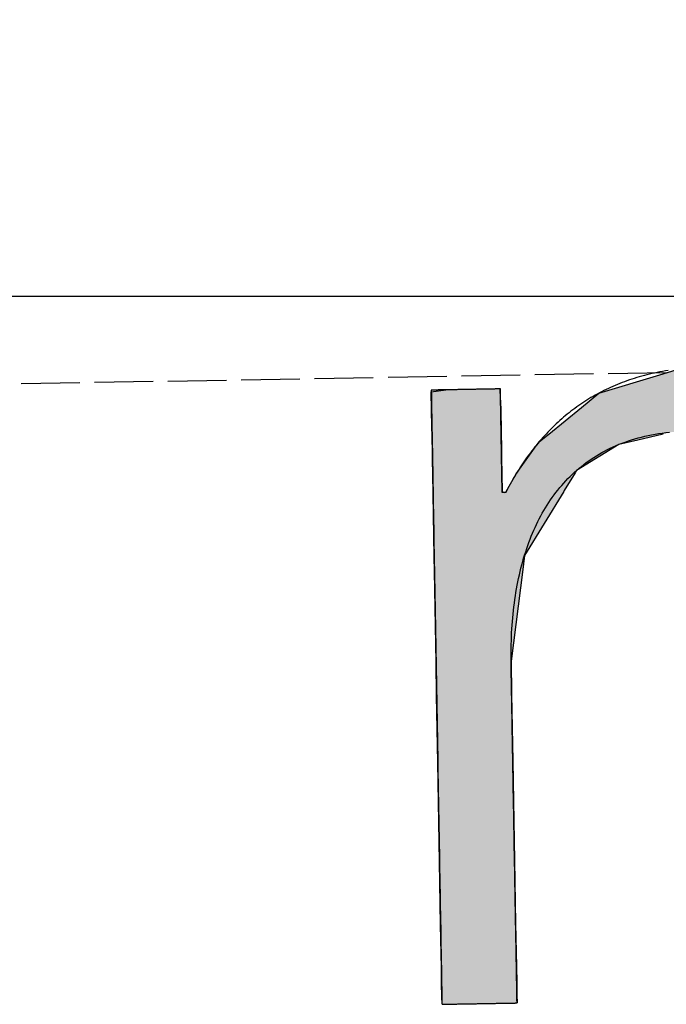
# Model space of a CAD drawing. Extents: x 562 to 7231, y 5317 to 13126.
# Tile 13 of 74: x 3075 to 3130, y 8056 to 8139. Entities that reach past the tile are written whole.
import ezdxf

# ---------------------------------------------------------------- set-up
doc = ezdxf.new("R2010")
doc.units = 0
doc.linetypes.add('GEN3', pattern=[6.25, 5, -1.25])
doc.layers.get('0').update_dxf_attribs({"linetype": 'CONTINUOUS'})
for name, color, linetype in [('3', 6, 'GEN3'), ('5', 3, 'CONTINUOUS'), ('LOGO', 7, 'CONTINUOUS')]:
    doc.layers.add(name, color=color, linetype=linetype)

# ---------------------------------------------------------------- blocks, each defined once
blk = doc.blocks.new('*U27')
at = {"layer": 'LOGO', "color": 30, "linetype": 'CONTINUOUS'}
for p, q in [((2.813, 7.694), (3.015, 7.752)), ((3.015, 7.752), (3.042, 7.759)), ((3.042, 7.759), (3.157, 7.752)), ((3.157, 7.752), (4.045, 7.694)), ((7.287, 7.667), (7.566, 7.752)), ((7.566, 7.752), (7.79, 7.759)), ((7.79, 7.759), (8.127, 7.77)), ((8.127, 7.77), (8.205, 7.759)), ((8.205, 7.759), (8.257, 7.752)), ((8.257, 7.752), (8.845, 7.667)), ((2.06, 7.482), (2.813, 7.694)), ((4.045, 7.694), (4.497, 7.482)), ((6.653, 7.474), (7.287, 7.667)), ((8.845, 7.667), (9.162, 7.474)), ((0.001, 7.533), (0.181, 7.555)), ((0.001, 7.309), (0.001, 7.533)), ((0.845, 7.555), (0.845, 7.533)), ((0.845, 7.533), (0.85, 7.309)), ((1.842, 7.311), (2.06, 7.482)), ((4.497, 7.482), (4.86, 7.311)), ((6.099, 7.034), (6.653, 7.474)), ((9.162, 7.474), (9.885, 7.034)), ((0.001, 7.286), (0.001, 7.309)), ((0.001, 6.803), (0.001, 7.286)), ((0.85, 7.309), (0.85, 7.286)), ((0.85, 7.286), (0.85, 6.803)), ((1.434, 6.99), (1.842, 7.311)), ((4.86, 7.311), (5.115, 6.99)), ((5.98, 6.939), (6.099, 7.034)), ((9.885, 7.034), (9.925, 6.939)), ((1.316, 6.897), (1.401, 6.964)), ((1.401, 6.964), (1.434, 6.99)), ((2.84, 6.964), (2.53, 6.897)), ((3.996, 6.812), (3.56, 6.964)), ((5.115, 6.99), (5.136, 6.964)), ((5.136, 6.964), (5.257, 6.812)), ((5.9, 6.876), (5.98, 6.939)), ((7.185, 6.939), (7.036, 6.876)), ((8.433, 6.916), (7.185, 6.939)), ((9.17, 6.443), (8.433, 6.916)), ((9.925, 6.939), (9.934, 6.916)), ((9.934, 6.916), (10.131, 6.443)), ((0.001, 6.712), (0.001, 6.803)), ((0.85, 6.803), (0.85, 6.712)), ((1.046, 6.535), (1.277, 6.846)), ((1.277, 6.846), (1.316, 6.897)), ((2.292, 6.846), (1.767, 6.535)), ((2.53, 6.897), (2.292, 6.846)), ((4.188, 6.604), (3.996, 6.812)), ((5.257, 6.812), (5.423, 6.604)), ((5.779, 6.698), (5.9, 6.876)), ((7.036, 6.876), (6.617, 6.698)), ((0.001, 6.295), (0.001, 6.712)), ((0.85, 6.712), (0.85, 6.295)), ((5.614, 6.454), (5.779, 6.698)), ((6.617, 6.698), (6.362, 6.454)), ((4.399, 6.376), (4.188, 6.604)), ((5.423, 6.604), (5.511, 6.376)), ((0.9, 6.291), (1.025, 6.507)), ((1.025, 6.507), (1.046, 6.535)), ((1.75, 6.507), (1.612, 6.291)), ((1.767, 6.535), (1.75, 6.507)), ((5.511, 6.376), (5.614, 6.454)), ((6.362, 6.454), (6.28, 6.376)), ((9.397, 5.823), (9.17, 6.443)), ((10.131, 6.443), (10.39, 5.823)), ((4.468, 6.301), (4.399, 6.376)), ((4.557, 6.205), (4.468, 6.301)), ((6.202, 6.301), (6.163, 6.205)), ((6.28, 6.376), (6.202, 6.301)), ((0.001, 6.281), (0.001, 6.295)), ((0.001, 5.503), (0.001, 6.281)), ((0.85, 6.295), (0.878, 6.281)), ((0.893, 6.281), (0.9, 6.291)), ((1.606, 6.281), (1.111, 5.503)), ((1.612, 6.291), (1.606, 6.281)), ((4.757, 5.314), (4.557, 6.205)), ((6.163, 6.205), (5.811, 5.314)), ((9.489, 5.571), (9.397, 5.823)), ((10.39, 5.823), (10.408, 5.571)), ((9.503, 5.116), (9.489, 5.571)), ((10.408, 5.571), (10.44, 5.116)), ((0.001, 5.329), (0.001, 5.503)), ((1.111, 5.503), (1.086, 5.329)), ((0.001, 4.204), (0.001, 5.329)), ((1.086, 5.329), (0.923, 4.204)), ((4.758, 5.172), (4.757, 5.314)), ((5.811, 5.314), (5.754, 5.172)), ((4.759, 4.976), (4.758, 5.172)), ((5.754, 5.172), (5.734, 4.976)), ((9.517, 4.651), (9.503, 5.116)), ((10.44, 5.116), (10.44, 4.651)), ((4.759, 4.505), (4.759, 4.976)), ((5.734, 4.976), (5.686, 4.505)), ((9.518, 4.612), (9.517, 4.651)), ((9.518, 3.669), (9.518, 4.612)), ((10.44, 4.651), (10.44, 4.612)), ((10.44, 4.612), (10.44, 3.669)), ((4.759, 4.232), (4.759, 4.505)), ((5.686, 4.505), (5.683, 4.232)), ((0.001, 3.797), (0.001, 4.204)), ((0.923, 4.204), (0.923, 3.797)), ((4.759, 4.133), (4.759, 4.232)), ((4.759, 3.491), (4.759, 4.133)), ((5.683, 4.232), (5.682, 4.133)), ((5.682, 4.133), (5.682, 3.491)), ((0.001, 2.974), (0.001, 3.797)), ((0.923, 3.797), (0.923, 2.974)), ((9.518, 3.638), (9.518, 3.669)), ((9.518, 2.442), (9.518, 3.638)), ((10.44, 3.669), (10.44, 3.638)), ((10.44, 3.638), (10.44, 2.442)), ((4.759, 2.536), (4.759, 3.491)), ((5.682, 3.491), (5.682, 2.536)), ((0.001, 1.752), (0.001, 2.974)), ((0.923, 2.974), (0.923, 1.752)), ((4.759, 1.85), (4.759, 2.536)), ((5.682, 2.536), (5.682, 1.85)), ((9.518, 2.421), (9.518, 2.442)), ((10.44, 2.442), (10.44, 2.421)), ((9.518, 1.24), (9.518, 2.421)), ((10.44, 2.421), (10.44, 1.24)), ((4.759, 0.756), (4.759, 1.85)), ((5.682, 1.85), (5.682, 0.756)), ((0.001, 0.978), (0.001, 1.752)), ((0.923, 1.752), (0.923, 0.978)), ((9.518, 1.229), (9.518, 1.24)), ((9.518, 0.336), (9.518, 1.229)), ((10.44, 1.24), (10.44, 1.229)), ((10.44, 1.229), (10.44, 0.336)), ((0.001, 0.45), (0.001, 0.978)), ((0.923, 0.978), (0.923, 0.45)), ((4.759, 0.594), (4.759, 0.756)), ((5.682, 0.756), (5.682, 0.594)), ((4.759, 0.089), (4.759, 0.594)), ((5.682, 0.594), (5.682, 0.089)), ((0.001, 0.251), (0.001, 0.45)), ((0.923, 0.45), (0.923, 0.251)), ((0.001, 0.095), (0.001, 0.251)), ((0.923, 0.251), (0.923, 0.095)), ((9.518, 0.333), (9.518, 0.336)), ((9.518, 0), (9.518, 0.333)), ((10.44, 0.336), (10.44, 0.333)), ((10.44, 0.333), (10.44, 0)), ((0.001, 0), (0.001, 0.095)), ((0.923, 0.095), (0.923, 0)), ((4.806, 0.06), (4.759, 0.089)), ((4.904, 0), (4.806, 0.06)), ((5.682, 0.06), (5.659, 0)), ((5.682, 0.089), (5.682, 0.06))]:
    blk.add_line(p, q, dxfattribs=at)
at = {"layer": 'LOGO', "color": 30, "linetype": 'CONTINUOUS', "extrusion": (0, 0, -1)}
for points in [[(-3.015, 7.752), (-4.045, 7.694), (-2.813, 7.694)], [(-3.042, 7.759), (-3.157, 7.752), (-3.015, 7.752)], [(-3.015, 7.752), (-3.157, 7.752), (-4.045, 7.694)], [(-7.566, 7.752), (-8.845, 7.667), (-7.287, 7.667)], [(-7.79, 7.759), (-8.257, 7.752), (-7.566, 7.752)], [(-7.566, 7.752), (-8.257, 7.752), (-8.845, 7.667)], [(-8.127, 7.77), (-8.205, 7.759), (-7.79, 7.759)], [(-7.79, 7.759), (-8.205, 7.759), (-8.257, 7.752)], [(-2.813, 7.694), (-4.497, 7.482), (-2.06, 7.482)], [(-2.813, 7.694), (-4.045, 7.694), (-4.497, 7.482)], [(-7.287, 7.667), (-9.162, 7.474), (-6.653, 7.474)], [(-7.287, 7.667), (-8.845, 7.667), (-9.162, 7.474)], [(-0.181, 7.555), (-0.845, 7.533), (-0.001, 7.533)], [(-0.001, 7.533), (-0.85, 7.309), (-0.001, 7.309)], [(-0.001, 7.533), (-0.845, 7.533), (-0.85, 7.309)], [(-0.181, 7.555), (-0.845, 7.555), (-0.845, 7.533)], [(-2.06, 7.482), (-4.86, 7.311), (-1.842, 7.311)], [(-2.06, 7.482), (-4.497, 7.482), (-4.86, 7.311)], [(-6.653, 7.474), (-9.885, 7.034), (-6.099, 7.034)], [(-6.653, 7.474), (-9.162, 7.474), (-9.885, 7.034)], [(-0.001, 7.309), (-0.85, 7.286), (-0.001, 7.286)], [(-0.001, 7.309), (-0.85, 7.309), (-0.85, 7.286)], [(-0.001, 7.286), (-0.85, 6.803), (-0.001, 6.803)], [(-0.001, 7.286), (-0.85, 7.286), (-0.85, 6.803)], [(-1.842, 7.311), (-5.115, 6.99), (-1.434, 6.99)], [(-1.842, 7.311), (-4.86, 7.311), (-5.115, 6.99)], [(-6.099, 7.034), (-9.925, 6.939), (-5.98, 6.939)], [(-6.099, 7.034), (-9.885, 7.034), (-9.925, 6.939)], [(-1.401, 6.964), (-2.53, 6.897), (-1.316, 6.897)], [(-1.434, 6.99), (-2.84, 6.964), (-1.401, 6.964)], [(-1.401, 6.964), (-2.84, 6.964), (-2.53, 6.897)], [(-1.434, 6.99), (-2.96, 6.99), (-2.84, 6.964)], [(-2.96, 6.99), (-5.136, 6.964), (-3.56, 6.964)], [(-2.96, 6.99), (-5.115, 6.99), (-5.136, 6.964)], [(-3.56, 6.964), (-5.257, 6.812), (-3.996, 6.812)], [(-3.56, 6.964), (-5.136, 6.964), (-5.257, 6.812)], [(-5.98, 6.939), (-7.036, 6.876), (-5.9, 6.876)], [(-5.98, 6.939), (-7.185, 6.939), (-7.036, 6.876)], [(-7.185, 6.939), (-9.934, 6.916), (-8.433, 6.916)], [(-7.185, 6.939), (-9.925, 6.939), (-9.934, 6.916)], [(-8.433, 6.916), (-10.131, 6.443), (-9.17, 6.443)], [(-8.433, 6.916), (-9.934, 6.916), (-10.131, 6.443)], [(-0.001, 6.803), (-0.85, 6.712), (-0.001, 6.712)], [(-0.001, 6.803), (-0.85, 6.803), (-0.85, 6.712)], [(-1.277, 6.846), (-1.767, 6.535), (-1.046, 6.535)], [(-1.316, 6.897), (-2.292, 6.846), (-1.277, 6.846)], [(-1.277, 6.846), (-2.292, 6.846), (-1.767, 6.535)], [(-1.316, 6.897), (-2.53, 6.897), (-2.292, 6.846)], [(-3.996, 6.812), (-5.423, 6.604), (-4.188, 6.604)], [(-3.996, 6.812), (-5.257, 6.812), (-5.423, 6.604)], [(-5.9, 6.876), (-6.617, 6.698), (-5.779, 6.698)], [(-5.9, 6.876), (-7.036, 6.876), (-6.617, 6.698)], [(-0.001, 6.712), (-0.85, 6.295), (-0.001, 6.295)], [(-0.001, 6.712), (-0.85, 6.712), (-0.85, 6.295)], [(-5.779, 6.698), (-6.362, 6.454), (-5.614, 6.454)], [(-5.779, 6.698), (-6.617, 6.698), (-6.362, 6.454)], [(-4.188, 6.604), (-5.511, 6.376), (-4.399, 6.376)], [(-4.188, 6.604), (-5.423, 6.604), (-5.511, 6.376)], [(-1.025, 6.507), (-1.612, 6.291), (-0.9, 6.291)], [(-1.046, 6.535), (-1.75, 6.507), (-1.025, 6.507)], [(-1.025, 6.507), (-1.75, 6.507), (-1.612, 6.291)], [(-1.046, 6.535), (-1.767, 6.535), (-1.75, 6.507)], [(-5.614, 6.454), (-6.28, 6.376), (-5.511, 6.376)], [(-5.614, 6.454), (-6.362, 6.454), (-6.28, 6.376)], [(-9.17, 6.443), (-10.39, 5.823), (-9.397, 5.823)], [(-9.17, 6.443), (-10.131, 6.443), (-10.39, 5.823)], [(-4.399, 6.376), (-6.202, 6.301), (-4.468, 6.301)], [(-4.399, 6.376), (-6.28, 6.376), (-6.202, 6.301)], [(-4.468, 6.301), (-6.163, 6.205), (-4.557, 6.205)], [(-4.468, 6.301), (-6.202, 6.301), (-6.163, 6.205)], [(-0.001, 6.295), (-0.878, 6.281), (-0.001, 6.281)], [(-0.001, 6.295), (-0.85, 6.295), (-0.878, 6.281)], [(-0.001, 6.281), (-1.111, 5.503), (-0.001, 5.503)], [(-0.001, 6.281), (-1.606, 6.281), (-1.111, 5.503)], [(-0.9, 6.291), (-1.606, 6.281), (-0.893, 6.281)], [(-0.9, 6.291), (-1.612, 6.291), (-1.606, 6.281)], [(-4.557, 6.205), (-5.811, 5.314), (-4.757, 5.314)], [(-4.557, 6.205), (-6.163, 6.205), (-5.811, 5.314)], [(-9.397, 5.823), (-10.408, 5.571), (-9.489, 5.571)], [(-9.397, 5.823), (-10.39, 5.823), (-10.408, 5.571)], [(-9.489, 5.571), (-10.44, 5.116), (-9.503, 5.116)], [(-9.489, 5.571), (-10.408, 5.571), (-10.44, 5.116)], [(-0.001, 5.503), (-1.086, 5.329), (-0.001, 5.329)], [(-0.001, 5.503), (-1.111, 5.503), (-1.086, 5.329)], [(-0.001, 5.329), (-0.923, 4.204), (-0.001, 4.204)], [(-0.001, 5.329), (-1.086, 5.329), (-0.923, 4.204)], [(-4.757, 5.314), (-5.754, 5.172), (-4.758, 5.172)], [(-4.757, 5.314), (-5.811, 5.314), (-5.754, 5.172)], [(-4.758, 5.172), (-5.734, 4.976), (-4.759, 4.976)], [(-4.758, 5.172), (-5.754, 5.172), (-5.734, 4.976)], [(-9.503, 5.116), (-10.44, 4.651), (-9.517, 4.651)], [(-9.503, 5.116), (-10.44, 5.116), (-10.44, 4.651)], [(-4.759, 4.976), (-5.686, 4.505), (-4.759, 4.505)], [(-4.759, 4.976), (-5.734, 4.976), (-5.686, 4.505)], [(-9.517, 4.651), (-10.44, 4.612), (-9.518, 4.612)], [(-9.517, 4.651), (-10.44, 4.651), (-10.44, 4.612)], [(-9.518, 4.612), (-10.44, 3.669), (-9.518, 3.669)], [(-9.518, 4.612), (-10.44, 4.612), (-10.44, 3.669)], [(-4.759, 4.505), (-5.683, 4.232), (-4.759, 4.232)], [(-4.759, 4.505), (-5.686, 4.505), (-5.683, 4.232)], [(-0.001, 4.204), (-0.923, 3.797), (-0.001, 3.797)], [(-0.001, 4.204), (-0.923, 4.204), (-0.923, 3.797)], [(-4.759, 4.232), (-5.682, 4.133), (-4.759, 4.133)], [(-4.759, 4.232), (-5.683, 4.232), (-5.682, 4.133)], [(-4.759, 4.133), (-5.682, 3.491), (-4.759, 3.491)], [(-4.759, 4.133), (-5.682, 4.133), (-5.682, 3.491)], [(-0.001, 3.797), (-0.923, 2.974), (-0.001, 2.974)], [(-0.001, 3.797), (-0.923, 3.797), (-0.923, 2.974)], [(-9.518, 3.669), (-10.44, 3.638), (-9.518, 3.638)], [(-9.518, 3.669), (-10.44, 3.669), (-10.44, 3.638)], [(-9.518, 3.638), (-10.44, 2.442), (-9.518, 2.442)], [(-9.518, 3.638), (-10.44, 3.638), (-10.44, 2.442)], [(-4.759, 3.491), (-5.682, 2.536), (-4.759, 2.536)], [(-4.759, 3.491), (-5.682, 3.491), (-5.682, 2.536)], [(-0.001, 2.974), (-0.923, 1.752), (-0.001, 1.752)], [(-0.001, 2.974), (-0.923, 2.974), (-0.923, 1.752)], [(-4.759, 2.536), (-5.682, 1.85), (-4.759, 1.85)], [(-4.759, 2.536), (-5.682, 2.536), (-5.682, 1.85)], [(-9.518, 2.442), (-10.44, 2.421), (-9.518, 2.421)], [(-9.518, 2.442), (-10.44, 2.442), (-10.44, 2.421)], [(-9.518, 2.421), (-10.44, 1.24), (-9.518, 1.24)], [(-9.518, 2.421), (-10.44, 2.421), (-10.44, 1.24)], [(-4.759, 1.85), (-5.682, 0.756), (-4.759, 0.756)], [(-4.759, 1.85), (-5.682, 1.85), (-5.682, 0.756)], [(-0.001, 1.752), (-0.923, 0.978), (-0.001, 0.978)], [(-0.001, 1.752), (-0.923, 1.752), (-0.923, 0.978)], [(-9.518, 1.24), (-10.44, 1.229), (-9.518, 1.229)], [(-9.518, 1.24), (-10.44, 1.24), (-10.44, 1.229)], [(-9.518, 1.229), (-10.44, 0.336), (-9.518, 0.336)], [(-9.518, 1.229), (-10.44, 1.229), (-10.44, 0.336)], [(-0.001, 0.978), (-0.923, 0.45), (-0.001, 0.45)], [(-0.001, 0.978), (-0.923, 0.978), (-0.923, 0.45)], [(-4.759, 0.756), (-5.682, 0.594), (-4.759, 0.594)], [(-4.759, 0.756), (-5.682, 0.756), (-5.682, 0.594)], [(-4.759, 0.594), (-5.682, 0.089), (-4.759, 0.089)], [(-4.759, 0.594), (-5.682, 0.594), (-5.682, 0.089)], [(-0.001, 0.45), (-0.923, 0.251), (-0.001, 0.251)], [(-0.001, 0.45), (-0.923, 0.45), (-0.923, 0.251)], [(-0.001, 0.251), (-0.923, 0.095), (-0.001, 0.095)], [(-0.001, 0.251), (-0.923, 0.251), (-0.923, 0.095)], [(-9.518, 0.336), (-10.44, 0.333), (-9.518, 0.333)], [(-9.518, 0.336), (-10.44, 0.336), (-10.44, 0.333)], [(-9.518, 0.333), (-10.44, 0), (-9.518, 0)], [(-9.518, 0.333), (-10.44, 0.333), (-10.44, 0)], [(-0.001, 0.095), (-0.923, 0), (-0.001, 0)], [(-0.001, 0.095), (-0.923, 0.095), (-0.923, 0)], [(-4.759, 0.089), (-5.682, 0.06), (-4.806, 0.06)], [(-4.759, 0.089), (-5.682, 0.089), (-5.682, 0.06)], [(-4.806, 0.06), (-5.659, 0), (-4.904, 0)], [(-4.806, 0.06), (-5.682, 0.06), (-5.659, 0)]]:
    blk.add_solid(points, dxfattribs=at)
blk = doc.blocks.new('KLAUS')
at = {"layer": 'LOGO'}
for points in [[(0.001, 0, 0), (0.001, 0, 0), (0.002, 0, 0), (0.003, 0, 0), (0.005, 0, 0), (0.008, 0, 0), (0.011, 0, 0), (0.014, 0, 0), (0.018, 0, 0), (0.023, 0, 0), (0.028, 0, 0), (0.033, 0, 0), (0.039, 0, 0), (0.046, 0, 0), (0.052, 0, 0), (0.06, 0, 0), (0.067, 0, 0), (0.075, 0, 0), (0.084, 0, 0), (0.092, 0, 0), (0.101, 0, 0), (0.111, 0, 0), (0.121, 0, 0), (0.131, 0, 0), (0.141, 0, 0), (0.152, 0, 0), (0.163, 0, 0), (0.174, 0, 0), (0.185, 0, 0), (0.197, 0, 0), (0.209, 0, 0), (0.221, 0, 0), (0.234, 0, 0), (0.246, 0, 0), (0.259, 0, 0), (0.272, 0, 0), (0.285, 0, 0), (0.299, 0, 0), (0.312, 0, 0), (0.326, 0, 0), (0.339, 0, 0), (0.353, 0, 0), (0.367, 0, 0), (0.381, 0, 0), (0.395, 0, 0), (0.409, 0, 0), (0.423, 0, 0), (0.437, 0, 0), (0.452, 0, 0), (0.466, 0, 0), (0.48, 0, 0), (0.494, 0, 0), (0.508, 0, 0), (0.522, 0, 0), (0.536, 0, 0), (0.55, 0, 0), (0.564, 0, 0), (0.578, 0, 0), (0.592, 0, 0), (0.606, 0, 0), (0.619, 0, 0), (0.632, 0, 0), (0.646, 0, 0), (0.659, 0, 0), (0.672, 0, 0), (0.684, 0, 0), (0.697, 0, 0), (0.709, 0, 0), (0.721, 0, 0), (0.733, 0, 0), (0.745, 0, 0), (0.756, 0, 0), (0.767, 0, 0), (0.778, 0, 0), (0.789, 0, 0), (0.799, 0, 0), (0.809, 0, 0), (0.818, 0, 0), (0.828, 0, 0), (0.836, 0, 0), (0.845, 0, 0), (0.853, 0, 0), (0.861, 0, 0), (0.868, 0, 0), (0.875, 0, 0), (0.882, 0, 0), (0.888, 0, 0), (0.894, 0, 0), (0.899, 0, 0), (0.904, 0, 0), (0.908, 0, 0), (0.912, 0, 0), (0.915, 0, 0), (0.918, 0, 0), (0.92, 0, 0), (0.922, 0, 0), (0.923, 0, 0), (0.923, 0, 0), (0.923, 0, 0), (0.923, 0.003, 0), (0.923, 0.008, 0), (0.923, 0.016, 0), (0.923, 0.026, 0), (0.923, 0.039, 0), (0.923, 0.054, 0), (0.923, 0.071, 0), (0.923, 0.091, 0), (0.923, 0.112, 0), (0.923, 0.136, 0), (0.923, 0.162, 0), (0.923, 0.191, 0), (0.923, 0.221, 0), (0.923, 0.253, 0), (0.923, 0.286, 0), (0.923, 0.322, 0), (0.923, 0.359, 0), (0.923, 0.399, 0), (0.923, 0.439, 0), (0.923, 0.482, 0), (0.923, 0.526, 0), (0.923, 0.571, 0), (0.923, 0.618, 0), (0.923, 0.666, 0), (0.923, 0.716, 0), (0.923, 0.766, 0), (0.923, 0.818, 0), (0.923, 0.871, 0), (0.923, 0.926, 0), (0.923, 0.981, 0), (0.923, 1.037, 0), (0.923, 1.095, 0), (0.923, 1.153, 0), (0.923, 1.212, 0), (0.923, 1.272, 0), (0.923, 1.332, 0), (0.923, 1.393, 0), (0.923, 1.455, 0), (0.923, 1.517, 0), (0.923, 1.58, 0), (0.923, 1.643, 0), (0.923, 1.707, 0), (0.923, 1.771, 0), (0.923, 1.835, 0), (0.923, 1.9, 0), (0.923, 1.964, 0), (0.923, 2.029, 0), (0.923, 2.094, 0), (0.923, 2.159, 0), (0.923, 2.224, 0), (0.923, 2.289, 0), (0.923, 2.353, 0), (0.923, 2.418, 0), (0.923, 2.482, 0), (0.923, 2.545, 0), (0.923, 2.609, 0), (0.923, 2.672, 0), (0.923, 2.734, 0), (0.923, 2.796, 0), (0.923, 2.858, 0), (0.923, 2.919, 0), (0.923, 2.979, 0), (0.923, 3.038, 0), (0.923, 3.096, 0), (0.923, 3.154, 0), (0.923, 3.211, 0), (0.923, 3.267, 0), (0.923, 3.321, 0), (0.923, 3.375, 0), (0.923, 3.427, 0), (0.923, 3.479, 0), (0.923, 3.529, 0), (0.923, 3.578, 0), (0.923, 3.625, 0), (0.923, 3.671, 0), (0.923, 3.716, 0), (0.923, 3.759, 0), (0.923, 3.8, 0), (0.923, 3.84, 0), (0.923, 3.878, 0), (0.923, 3.915, 0), (0.923, 3.949, 0), (0.923, 3.982, 0), (0.923, 4.013, 0), (0.923, 4.042, 0), (0.923, 4.069, 0), (0.923, 4.093, 0), (0.923, 4.116, 0), (0.923, 4.137, 0), (0.923, 4.155, 0), (0.923, 4.171, 0), (0.923, 4.185, 0), (0.923, 4.196, 0), (0.923, 4.205, 0), (0.923, 4.211, 0), (0.923, 4.215, 0), (0.923, 4.219, 0), (0.924, 4.267, 0), (0.925, 4.316, 0), (0.927, 4.364, 0), (0.928, 4.411, 0), (0.931, 4.459, 0), (0.933, 4.506, 0), (0.936, 4.553, 0), (0.94, 4.6, 0), (0.944, 4.646, 0), (0.948, 4.692, 0), (0.953, 4.738, 0), (0.958, 4.784, 0), (0.964, 4.829, 0), (0.97, 4.874, 0), (0.976, 4.918, 0), (0.983, 4.963, 0), (0.99, 5.007, 0), (0.998, 5.05, 0), (1.006, 5.094, 0), (1.015, 5.137, 0), (1.024, 5.179, 0), (1.034, 5.221, 0), (1.044, 5.263, 0), (1.054, 5.305, 0), (1.065, 5.346, 0), (1.076, 5.387, 0), (1.088, 5.427, 0), (1.1, 5.467, 0), (1.113, 5.507, 0), (1.126, 5.546, 0), (1.139, 5.585, 0), (1.153, 5.623, 0), (1.168, 5.661, 0), (1.183, 5.699, 0), (1.198, 5.736, 0), (1.214, 5.773, 0), (1.231, 5.809, 0), (1.247, 5.845, 0), (1.265, 5.881, 0), (1.282, 5.916, 0), (1.301, 5.95, 0), (1.32, 5.984, 0), (1.339, 6.018, 0), (1.359, 6.051, 0), (1.379, 6.084, 0), (1.4, 6.116, 0), (1.421, 6.148, 0), (1.442, 6.179, 0), (1.465, 6.21, 0), (1.487, 6.24, 0), (1.511, 6.27, 0), (1.534, 6.299, 0), (1.559, 6.328, 0), (1.583, 6.356, 0), (1.608, 6.383, 0), (1.634, 6.411, 0), (1.661, 6.437, 0), (1.687, 6.463, 0), (1.715, 6.489, 0), (1.742, 6.514, 0), (1.771, 6.538, 0), (1.8, 6.562, 0), (1.829, 6.585, 0), (1.859, 6.608, 0), (1.889, 6.63, 0), (1.92, 6.651, 0), (1.952, 6.672, 0), (1.984, 6.693, 0), (2.017, 6.712, 0), (2.05, 6.731, 0), (2.083, 6.75, 0), (2.118, 6.768, 0), (2.152, 6.785, 0), (2.188, 6.802, 0), (2.224, 6.818, 0), (2.26, 6.833, 0), (2.297, 6.848, 0), (2.335, 6.862, 0), (2.373, 6.875, 0), (2.412, 6.888, 0), (2.451, 6.9, 0), (2.491, 6.911, 0), (2.531, 6.922, 0), (2.572, 6.932, 0), (2.613, 6.941, 0), (2.655, 6.95, 0), (2.698, 6.958, 0), (2.741, 6.965, 0), (2.785, 6.972, 0), (2.83, 6.978, 0), (2.875, 6.983, 0), (2.92, 6.987, 0)], [(2.915, 7.744, 0), (2.881, 7.74, 0), (2.848, 7.735, 0), (2.815, 7.729, 0), (2.782, 7.723, 0), (2.749, 7.717, 0), (2.717, 7.711, 0), (2.685, 7.704, 0), (2.653, 7.697, 0), (2.622, 7.689, 0), (2.59, 7.681, 0), (2.559, 7.673, 0), (2.528, 7.665, 0), (2.498, 7.656, 0), (2.467, 7.647, 0), (2.437, 7.637, 0), (2.407, 7.627, 0), (2.378, 7.617, 0), (2.348, 7.607, 0), (2.319, 7.596, 0), (2.29, 7.585, 0), (2.261, 7.574, 0), (2.233, 7.562, 0), (2.205, 7.55, 0), (2.177, 7.537, 0), (2.149, 7.525, 0), (2.122, 7.512, 0), (2.094, 7.499, 0), (2.067, 7.485, 0), (2.04, 7.471, 0), (2.014, 7.457, 0), (1.988, 7.443, 0), (1.961, 7.428, 0), (1.936, 7.413, 0), (1.91, 7.398, 0), (1.884, 7.382, 0), (1.859, 7.366, 0), (1.834, 7.35, 0), (1.809, 7.334, 0), (1.785, 7.317, 0), (1.761, 7.3, 0), (1.737, 7.282, 0), (1.713, 7.265, 0), (1.689, 7.247, 0), (1.666, 7.229, 0), (1.642, 7.21, 0), (1.619, 7.192, 0), (1.597, 7.173, 0), (1.574, 7.154, 0), (1.552, 7.134, 0), (1.53, 7.114, 0), (1.508, 7.094, 0), (1.486, 7.074, 0), (1.465, 7.054, 0), (1.444, 7.033, 0), (1.423, 7.012, 0), (1.402, 6.99, 0), (1.381, 6.969, 0), (1.361, 6.947, 0), (1.341, 6.925, 0), (1.321, 6.903, 0), (1.301, 6.88, 0), (1.281, 6.857, 0), (1.262, 6.834, 0), (1.243, 6.811, 0), (1.224, 6.788, 0), (1.205, 6.764, 0), (1.187, 6.74, 0), (1.168, 6.716, 0), (1.15, 6.691, 0), (1.133, 6.667, 0), (1.115, 6.642, 0), (1.097, 6.617, 0), (1.08, 6.591, 0), (1.063, 6.566, 0), (1.046, 6.54, 0), (1.029, 6.514, 0), (1.013, 6.488, 0), (0.997, 6.461, 0), (0.981, 6.434, 0), (0.965, 6.408, 0), (0.949, 6.38, 0), (0.934, 6.353, 0), (0.918, 6.326, 0), (0.903, 6.298, 0), (0.894, 6.281, 0), (0.894, 6.281, 0), (0.894, 6.281, 0), (0.894, 6.281, 0), (0.894, 6.281, 0), (0.894, 6.281, 0), (0.893, 6.281, 0), (0.893, 6.281, 0), (0.893, 6.281, 0), (0.893, 6.281, 0), (0.893, 6.281, 0), (0.892, 6.281, 0), (0.892, 6.281, 0), (0.892, 6.281, 0), (0.891, 6.281, 0), (0.891, 6.281, 0), (0.891, 6.281, 0), (0.89, 6.281, 0), (0.89, 6.281, 0), (0.89, 6.281, 0), (0.889, 6.281, 0), (0.889, 6.281, 0), (0.888, 6.281, 0), (0.888, 6.281, 0), (0.887, 6.281, 0), (0.887, 6.281, 0), (0.886, 6.281, 0), (0.886, 6.281, 0), (0.885, 6.281, 0), (0.884, 6.281, 0), (0.884, 6.281, 0), (0.883, 6.281, 0), (0.883, 6.281, 0), (0.882, 6.281, 0), (0.881, 6.281, 0), (0.881, 6.281, 0), (0.88, 6.281, 0), (0.88, 6.281, 0), (0.879, 6.281, 0), (0.878, 6.281, 0), (0.878, 6.281, 0), (0.877, 6.281, 0), (0.876, 6.281, 0), (0.876, 6.281, 0), (0.875, 6.281, 0), (0.874, 6.281, 0), (0.874, 6.281, 0), (0.873, 6.281, 0), (0.872, 6.281, 0), (0.872, 6.281, 0), (0.871, 6.281, 0), (0.87, 6.281, 0), (0.87, 6.281, 0), (0.869, 6.281, 0), (0.868, 6.281, 0), (0.868, 6.281, 0), (0.867, 6.281, 0), (0.866, 6.281, 0), (0.866, 6.281, 0), (0.865, 6.281, 0), (0.864, 6.281, 0), (0.864, 6.281, 0), (0.863, 6.281, 0), (0.862, 6.281, 0), (0.862, 6.281, 0), (0.861, 6.281, 0), (0.861, 6.281, 0), (0.86, 6.281, 0), (0.859, 6.281, 0), (0.859, 6.281, 0), (0.858, 6.281, 0), (0.858, 6.281, 0), (0.857, 6.281, 0), (0.857, 6.281, 0), (0.856, 6.281, 0), (0.856, 6.281, 0), (0.855, 6.281, 0), (0.855, 6.281, 0), (0.854, 6.281, 0), (0.854, 6.281, 0), (0.854, 6.281, 0), (0.853, 6.281, 0), (0.853, 6.281, 0), (0.853, 6.281, 0), (0.852, 6.281, 0), (0.852, 6.281, 0), (0.852, 6.281, 0), (0.851, 6.281, 0), (0.851, 6.281, 0), (0.851, 6.281, 0), (0.851, 6.281, 0), (0.851, 6.281, 0), (0.85, 6.281, 0), (0.85, 6.281, 0), (0.85, 6.281, 0), (0.85, 6.281, 0), (0.85, 6.281, 0), (0.85, 6.281, 0), (0.85, 6.281, 0), (0.85, 6.282, 0), (0.85, 6.284, 0), (0.85, 6.287, 0), (0.85, 6.29, 0), (0.85, 6.294, 0), (0.85, 6.299, 0), (0.85, 6.304, 0), (0.85, 6.311, 0), (0.85, 6.317, 0), (0.85, 6.325, 0), (0.85, 6.333, 0), (0.85, 6.342, 0), (0.85, 6.351, 0), (0.85, 6.361, 0), (0.85, 6.371, 0), (0.85, 6.382, 0), (0.85, 6.394, 0), (0.85, 6.406, 0), (0.85, 6.418, 0), (0.85, 6.431, 0), (0.85, 6.445, 0), (0.85, 6.459, 0), (0.85, 6.473, 0), (0.85, 6.488, 0), (0.85, 6.503, 0), (0.85, 6.518, 0), (0.85, 6.534, 0), (0.85, 6.55, 0), (0.85, 6.567, 0), (0.85, 6.584, 0), (0.85, 6.601, 0), (0.85, 6.618, 0), (0.85, 6.636, 0), (0.85, 6.654, 0), (0.85, 6.672, 0), (0.85, 6.69, 0), (0.85, 6.709, 0), (0.85, 6.728, 0), (0.85, 6.746, 0), (0.85, 6.765, 0), (0.85, 6.785, 0), (0.85, 6.804, 0), (0.85, 6.823, 0), (0.85, 6.843, 0), (0.85, 6.862, 0), (0.85, 6.882, 0), (0.85, 6.901, 0), (0.85, 6.921, 0), (0.85, 6.941, 0), (0.85, 6.96, 0), (0.85, 6.98, 0), (0.85, 6.999, 0), (0.85, 7.019, 0), (0.85, 7.038, 0), (0.85, 7.057, 0), (0.85, 7.076, 0), (0.85, 7.095, 0), (0.85, 7.114, 0), (0.85, 7.133, 0), (0.85, 7.151, 0), (0.85, 7.17, 0), (0.85, 7.188, 0), (0.85, 7.205, 0), (0.85, 7.223, 0), (0.85, 7.24, 0), (0.85, 7.257, 0), (0.85, 7.274, 0), (0.85, 7.29, 0), (0.85, 7.307, 0), (0.85, 7.322, 0), (0.85, 7.338, 0), (0.85, 7.353, 0), (0.85, 7.367, 0), (0.85, 7.381, 0), (0.85, 7.395, 0), (0.85, 7.408, 0), (0.85, 7.421, 0), (0.85, 7.434, 0), (0.85, 7.445, 0), (0.85, 7.457, 0), (0.85, 7.468, 0), (0.85, 7.478, 0), (0.85, 7.487, 0), (0.85, 7.497, 0), (0.85, 7.505, 0), (0.85, 7.513, 0), (0.85, 7.52, 0), (0.85, 7.527, 0), (0.85, 7.533, 0), (0.85, 7.538, 0), (0.85, 7.543, 0), (0.85, 7.547, 0), (0.85, 7.55, 0), (0.85, 7.552, 0), (0.85, 7.554, 0), (0.85, 7.555, 0), (0.85, 7.555, 0), (0.85, 7.555, 0), (0.849, 7.555, 0), (0.847, 7.555, 0), (0.845, 7.555, 0), (0.842, 7.555, 0), (0.84, 7.555, 0), (0.836, 7.555, 0), (0.832, 7.555, 0), (0.828, 7.555, 0), (0.823, 7.555, 0), (0.818, 7.555, 0), (0.812, 7.555, 0), (0.806, 7.555, 0), (0.8, 7.555, 0), (0.793, 7.555, 0), (0.786, 7.555, 0), (0.778, 7.555, 0), (0.771, 7.555, 0), (0.762, 7.555, 0), (0.754, 7.555, 0), (0.745, 7.555, 0), (0.736, 7.555, 0), (0.727, 7.555, 0), (0.717, 7.555, 0), (0.707, 7.555, 0), (0.697, 7.555, 0), (0.686, 7.555, 0), (0.676, 7.555, 0), (0.665, 7.555, 0), (0.654, 7.555, 0), (0.642, 7.555, 0), (0.631, 7.555, 0), (0.619, 7.555, 0), (0.607, 7.555, 0), (0.595, 7.555, 0), (0.583, 7.555, 0), (0.571, 7.555, 0), (0.558, 7.555, 0), (0.546, 7.555, 0), (0.533, 7.555, 0), (0.52, 7.555, 0), (0.507, 7.555, 0), (0.495, 7.555, 0), (0.482, 7.555, 0), (0.469, 7.555, 0), (0.456, 7.555, 0), (0.443, 7.555, 0), (0.43, 7.555, 0), (0.416, 7.555, 0), (0.403, 7.555, 0), (0.39, 7.555, 0), (0.377, 7.555, 0), (0.364, 7.555, 0), (0.351, 7.555, 0), (0.339, 7.555, 0), (0.326, 7.555, 0), (0.313, 7.555, 0), (0.301, 7.555, 0), (0.288, 7.555, 0), (0.276, 7.555, 0), (0.263, 7.555, 0), (0.251, 7.555, 0), (0.239, 7.555, 0), (0.228, 7.555, 0), (0.216, 7.555, 0), (0.204, 7.555, 0), (0.193, 7.555, 0), (0.182, 7.555, 0), (0.171, 7.555, 0), (0.161, 7.555, 0), (0.15, 7.555, 0), (0.14, 7.555, 0), (0.13, 7.555, 0), (0.121, 7.555, 0), (0.112, 7.555, 0), (0.103, 7.555, 0), (0.094, 7.555, 0), (0.085, 7.555, 0), (0.077, 7.555, 0), (0.07, 7.555, 0), (0.062, 7.555, 0), (0.055, 7.555, 0), (0.049, 7.555, 0), (0.042, 7.555, 0), (0.037, 7.555, 0), (0.031, 7.555, 0), (0.026, 7.555, 0), (0.021, 7.555, 0), (0.017, 7.555, 0), (0.014, 7.555, 0), (0.01, 7.555, 0), (0.007, 7.555, 0), (0.005, 7.555, 0), (0.003, 7.555, 0), (0.002, 7.555, 0), (0.001, 7.555, 0), (0.001, 7.555, 0), (0.001, 7.553, 0), (0.001, 7.546, 0), (0.001, 7.534, 0), (0.001, 7.518, 0), (0.001, 7.498, 0), (0.001, 7.474, 0), (0.001, 7.445, 0), (0.001, 7.412, 0), (0.001, 7.375, 0), (0.001, 7.334, 0), (0.001, 7.29, 0), (0.001, 7.242, 0), (0.001, 7.19, 0), (0.001, 7.135, 0), (0.001, 7.076, 0), (0.001, 7.014, 0), (0.001, 6.949, 0), (0.001, 6.88, 0), (0.001, 6.809, 0), (0.001, 6.735, 0), (0.001, 6.658, 0), (0.001, 6.578, 0), (0.001, 6.495, 0), (0.001, 6.41, 0), (0.001, 6.323, 0), (0.001, 6.233, 0), (0.001, 6.141, 0), (0.001, 6.047, 0), (0.001, 5.951, 0), (0.001, 5.853, 0), (0.001, 5.753, 0), (0.001, 5.651, 0), (0.001, 5.548, 0), (0.001, 5.443, 0), (0.001, 5.337, 0), (0.001, 5.229, 0), (0.001, 5.121, 0), (0.001, 5.011, 0), (0.001, 4.9, 0), (0.001, 4.787, 0), (0.001, 4.675, 0), (0.001, 4.561, 0), (0.001, 4.447, 0), (0.001, 4.332, 0), (0.001, 4.216, 0), (0.001, 4.101, 0), (0.001, 3.985, 0), (0.001, 3.868, 0), (0.001, 3.752, 0), (0.001, 3.636, 0), (0.001, 3.52, 0), (0.001, 3.404, 0), (0.001, 3.288, 0), (0.001, 3.173, 0), (0.001, 3.059, 0), (0.001, 2.945, 0), (0.001, 2.831, 0), (0.001, 2.719, 0), (0.001, 2.607, 0), (0.001, 2.496, 0), (0.001, 2.387, 0), (0.001, 2.278, 0), (0.001, 2.171, 0), (0.001, 2.066, 0), (0.001, 1.962, 0), (0.001, 1.859, 0), (0.001, 1.758, 0), (0.001, 1.659, 0), (0.001, 1.562, 0), (0.001, 1.466, 0), (0.001, 1.373, 0), (0.001, 1.282, 0), (0.001, 1.194, 0), (0.001, 1.107, 0), (0.001, 1.023, 0), (0.001, 0.942, 0), (0.001, 0.863, 0), (0.001, 0.787, 0), (0.001, 0.714, 0), (0.001, 0.644, 0), (0.001, 0.577, 0), (0.001, 0.513, 0), (0.001, 0.453, 0), (0.001, 0.395, 0), (0.001, 0.342, 0), (0.001, 0.291, 0), (0.001, 0.245, 0), (0.001, 0.202, 0), (0.001, 0.163, 0), (0.001, 0.128, 0), (0.001, 0.097, 0), (0.001, 0.07, 0), (0.001, 0.047, 0), (0.001, 0.028, 0), (0.001, 0.014, 0), (0.001, 0.005, 0), (0.001, 0, 0), (0.001, 0, 0), (0.001, 0, 0), (0.001, 0, 0), (0.001, 0, 0), (0.001, 0, 0), (0.001, 0, 0), (0.001, 0, 0), (0.001, 0, 0), (0.001, 0, 0), (0.001, 0, 0), (0.001, 0, 0), (0.001, 0, 0), (0.001, 0, 0), (0.001, 0, 0), (0.001, 0, 0), (0.001, 0, 0), (0.001, 0, 0), (0.001, 0, 0), (0.001, 0, 0), (0.001, 0, 0), (0.001, 0, 0), (0.001, 0, 0), (0.001, 0, 0), (0.001, 0, 0), (0.001, 0, 0), (0.001, 0, 0), (0.001, 0, 0), (0.001, 0, 0), (0.001, 0, 0), (0.001, 0, 0), (0.001, 0, 0), (0.001, 0, 0), (0.001, 0, 0), (0.001, 0, 0), (0.001, 0, 0), (0.001, 0, 0), (0.001, 0, 0), (0.001, 0, 0), (0.001, 0, 0), (0.001, 0, 0), (0.001, 0, 0), (0.001, 0, 0), (0.001, 0, 0), (0.001, 0, 0), (0.001, 0, 0), (0.001, 0, 0), (0.001, 0, 0), (0.001, 0, 0), (0.001, 0, 0), (0.001, 0, 0), (0.001, 0, 0), (0.001, 0, 0), (0.001, 0, 0), (0.001, 0, 0), (0.001, 0, 0), (0.001, 0, 0), (0.001, 0, 0), (0.001, 0, 0), (0.001, 0, 0), (0.001, 0, 0), (0.001, 0, 0), (0.001, 0, 0), (0.001, 0, 0), (0.001, 0, 0), (0.001, 0, 0), (0.001, 0, 0), (0.001, 0, 0), (0.001, 0, 0), (0.001, 0, 0), (0.001, 0, 0), (0.001, 0, 0), (0.001, 0, 0), (0.001, 0, 0), (0.001, 0, 0), (0.001, 0, 0), (0.001, 0, 0), (0.001, 0, 0), (0.001, 0, 0), (0.001, 0, 0), (0.001, 0, 0), (0.001, 0, 0), (0.001, 0, 0), (0.001, 0, 0), (0.001, 0, 0), (0.001, 0, 0), (0.001, 0, 0), (0.001, 0, 0), (0.001, 0, 0), (0.001, 0, 0), (0.001, 0, 0), (0.001, 0, 0), (0.001, 0, 0), (0.001, 0, 0), (0.001, 0, 0), (0.001, 0, 0), (0.001, 0, 0), (0.001, 0, 0), (0.001, 0, 0)]]:
    blk.add_polyline3d(points, dxfattribs=at)
at = {"layer": 'LOGO', "color": 30, "linetype": 'CONTINUOUS'}
blk.add_blockref('*U27', (0, 0), dxfattribs=at)

msp = doc.modelspace()

# ---------------------------------------------------------------- linework, layer by layer
at = {"layer": '3'}
msp.add_line((1175.278, 8075.309), (6230.443, 8163.547), dxfattribs=at)
at = {"layer": '5'}
msp.add_line((6272.775, 8115.902), (872.775, 8115.902), dxfattribs=at)

# ---------------------------------------------------------------- block references
at = {"xscale": 6.929133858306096, "yscale": 6.929133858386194, "zscale": 6.929133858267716, "rotation": 0.9999999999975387}
msp.add_blockref('KLAUS', (3110.826, 8055.572), dxfattribs=at)

doc.saveas('drawing.dxf')
